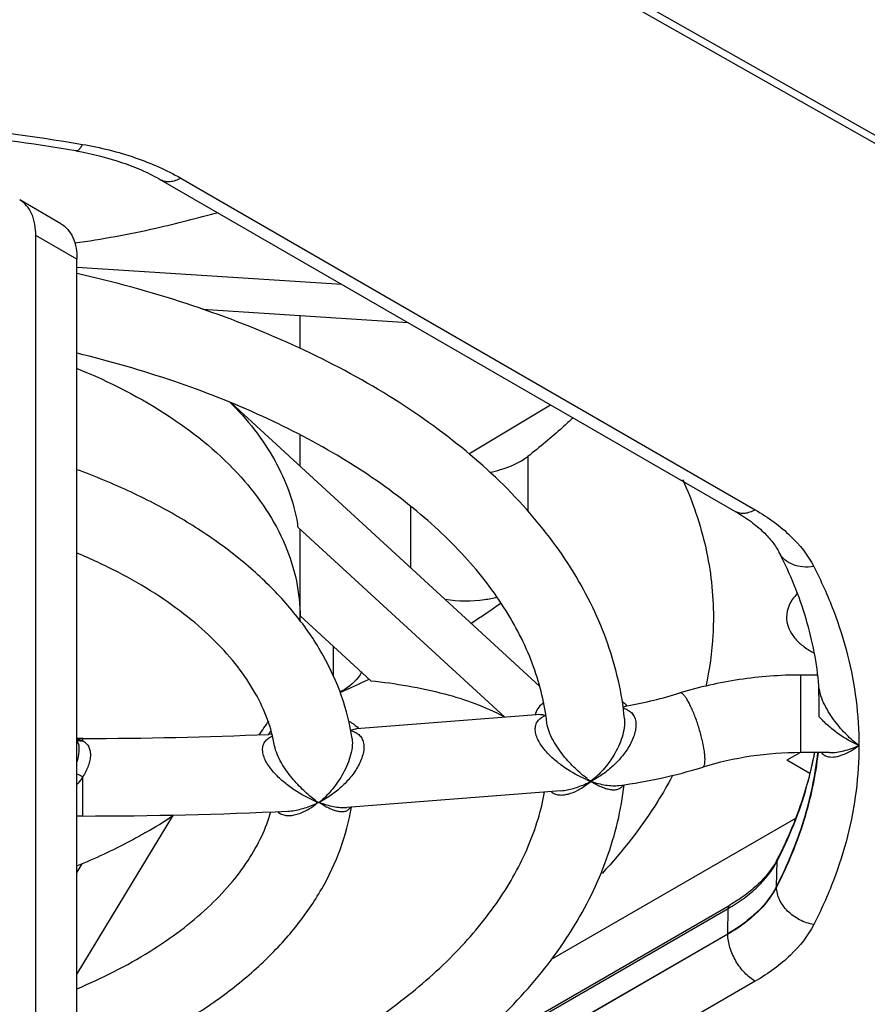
# Model space of a CAD drawing. Header units: millimetres. Extents: x 0 to 841, y 0 to 594.
# Tile 78 of 116: x 768 to 779, y 166 to 179. Entities that reach past the tile are written whole.
import ezdxf

# ---------------------------------------------------------------- set-up
doc = ezdxf.new("R2010")
doc.units = ezdxf.units.MM
doc.header["$LTSCALE"] = 46.255
doc.layers.get('0').update_dxf_attribs({"linetype": 'CONTINUOUS'})
doc.layers.add('DRAFTS', color=7, linetype='CONTINUOUS')
doc.layers.add('ROUNDS', color=7, linetype='CONTINUOUS')

msp = doc.modelspace()

# ---------------------------------------------------------------- linework, layer by layer
at = {"color": 7, "linetype": 'CONTINUOUS'}
for p, q in [((768.7235, 175.716), (772.1372, 175.4939)), ((770.3408, 175.175), (772.9878, 175.0028)), ((771.599, 174.6677), (771.599, 175.0931)), ((770.7155, 173.9633), (774.6845, 170.3164)), ((771.599, 173.1515), (771.599, 173.5528)), ((771.5733, 172.3612), (774.2357, 169.9149)), ((771.599, 171.2039), (771.599, 172.3376)), ((771.599, 171.2226), (772.5095, 170.386)), ((778.2667, 170.4588), (778.049, 170.4588)), ((775.8106, 170.0639), (775.8082, 170.0634)), ((774.697, 169.9508), (772.3247, 169.7663)), ((768.799, 169.6423), (768.7235, 169.6423)), ((771.2358, 169.6966), (771.1949, 169.6948)), ((772.2683, 169.6405), (772.2683, 169.6405)), ((778.0394, 169.4585), (777.8699, 169.3607)), ((778.4191, 169.4588), (778.049, 169.4588)), ((778.1677, 169.1887), (777.8699, 169.3607)), ((774.9596, 168.9682), (772.1996, 168.7536)), ((774.9593, 168.9681), (774.9594, 168.9681)), ((769.964, 168.6557), (768.7235, 166.6088)), ((768.799, 168.6423), (768.7235, 168.6423)), ((777.9818, 168.6088), (774.8346, 166.7918)), ((768.7869, 168.0245), (768.7235, 167.9198))]:
    msp.add_line(p, q, dxfattribs=at)
at = {"color": 9, "linetype": 'CONTINUOUS'}
msp.add_line((778.049, 169.4588), (778.049, 170.4588), dxfattribs=at)
at = {"color": 7, "linetype": 'CONTINUOUS'}
for centre, radius, start, end in [((769.2775, 172.0147), 2.3218, 8.58199, 9.76353), ((769.336, 171.2039), 2.263, 359.02838, 359.99981), ((778.7043, 171.672), 1.0471, 240.01714, 242.46869), ((774.8482, 175.5868), 5.6061, 279.88534, 287.06509), ((775.5494, 169.8376), 0.3455, 40.88838, 41.12166), ((774.7763, 169.9788), 0.0442, 246.07311, 253.71379), ((768.4606, 171.5827), 3.226, 323.95666, 327.94519), ((767.0401, 169.1248), 1.7607, 15.07164, 16.91661), ((768.7994, 224.286), 54.6438, 269.99959, 272.51255), ((774.8395, 175.6185), 6.6391, 277.52869, 287.05881), ((769.7499, 168.817), 2.0895, 359.99948, 0.11293), ((769.8709, 168.8169), 1.9685, 359.88364, 0.00168), ((768.7995, 224.2809), 55.6386, 269.9995, 272.7215), ((766.6171, 173.6185), 5.9903, 299.94557, 303.91409)]:
    msp.add_arc(centre, radius, start, end, dxfattribs=at)
for points, knots in [([(768.6953, 176.0267), (769.0459, 176.0764), (769.6669, 176.1892), (770.2769, 176.3481), (770.5437, 176.4191)], [0, 0, 0, 0, 0.5619707, 1, 1, 1, 1]), ([(775.7787, 169.8989), (775.7623, 170.0618), (775.7091, 170.3879), (775.571, 170.8677), (775.3759, 171.337), (775.038, 171.9536), (774.4757, 172.6871), (773.6211, 173.475), (772.5963, 174.1748), (771.4216, 174.7773), (770.1192, 175.2741), (769.1992, 175.5247), (768.7244, 175.6316)], [0, 0, 0, 0, 0.0508421, 0.1023024, 0.1547043, 0.2083483, 0.3202728, 0.4398428, 0.567882, 0.7044337, 0.8488646, 1, 1, 1, 1]), ([(774.7794, 169.8391), (774.7654, 169.9613), (774.7219, 170.2073), (774.5731, 170.7026), (774.2637, 171.3217), (773.7187, 172.0234), (773.0011, 172.6839), (772.1232, 173.2877), (771.1019, 173.8206), (769.9575, 174.2706), (769.1453, 174.5035), (768.7245, 174.6048)], [0, 0, 0, 0, 0.0452875, 0.0917595, 0.1900823, 0.2980891, 0.4172507, 0.5478558, 0.6893504, 0.8405885, 1, 1, 1, 1]), ([(768.727, 174.4087), (769.1451, 174.2378), (769.9082, 173.8498), (770.8434, 173.084), (771.3629, 172.3173), (771.5656, 171.6792), (771.599, 171.3606), (771.599, 171.2039)], [0, 0, 0, 0, 0.2980716, 0.5608094, 0.7903698, 0.8966107, 1, 1, 1, 1]), ([(770.691, 173.9804), (770.9162, 173.7547), (771.2993, 173.2733), (771.5169, 172.6922), (771.5657, 172.4084)], [0, 0, 0, 0, 0.5254732, 1, 1, 1, 1]), ([(772.2683, 169.6404), (772.241, 169.8256), (772.1486, 170.1959), (771.9074, 170.7242), (771.5704, 171.2223), (771.1458, 171.685), (770.6411, 172.1088), (770.0634, 172.4908), (769.42, 172.8282), (768.962, 173.0176), (768.7244, 173.1048)], [0, 0, 0, 0, 0.1081618, 0.2190138, 0.3339891, 0.4542949, 0.5807933, 0.7139405, 0.8537839, 1, 1, 1, 1]), ([(776.5285, 172.9772), (776.6563, 172.6956), (776.8551, 172.1148), (776.924, 171.504), (776.924, 171.2042)], [0, 0, 0, 0, 0.5077738, 1, 1, 1, 1]), ([(771.2702, 169.5485), (771.2498, 169.6635), (771.1855, 169.8977), (771.0252, 170.2399), (770.7978, 170.5782), (770.5036, 170.9081), (770.1445, 171.2244), (769.7241, 171.5218), (769.2471, 171.7955), (768.9042, 171.9551), (768.725, 172.0304)], [0, 0, 0, 0, 0.0948621, 0.1960245, 0.3055735, 0.4247244, 0.5539713, 0.6932692, 0.8421845, 1, 1, 1, 1]), ([(778.0011, 171.505), (777.9602, 171.4624), (777.8925, 171.3699), (777.8661, 171.2569), (777.8661, 171.2038)], [0, 0, 0, 0, 0.5264145, 1, 1, 1, 1]), ([(776.924, 171.2042), (776.924, 171.1295), (776.9157, 170.8296), (776.8739, 170.5306), (776.8249, 170.3107)], [0, 0, 0, 0, 0.2489253, 1, 1, 1, 1]), ([(777.8661, 171.2038), (777.8662, 171.1628), (777.8813, 171.0775), (777.946, 170.9587), (778.0483, 170.8512), (778.1338, 170.7923), (778.181, 170.7651)], [0, 0, 0, 0, 0.2177815, 0.4509306, 0.7102629, 1, 1, 1, 1]), ([(778.049, 170.4588), (777.785, 170.4588), (777.2586, 170.4202), (776.7435, 170.3043), (776.4934, 170.2274)], [0, 0, 0, 0, 0.5021807, 1, 1, 1, 1]), ([(772.5095, 170.386), (772.8291, 170.3509), (773.4187, 170.2561), (773.9842, 170.0515), (774.2259, 169.9232)], [0, 0, 0, 0, 0.5402802, 1, 1, 1, 1]), ([(774.6311, 169.9457), (774.6373, 169.9754), (774.6643, 170.0361), (774.7093, 170.0838), (774.7355, 170.106)], [0, 0, 0, 0, 0.4690917, 1, 1, 1, 1]), ([(775.7499, 170.1203), (775.7555, 170.116), (775.7768, 170.099), (775.7965, 170.08), (775.8097, 170.0649)], [0, 0, 0, 0, 0.2599568, 1, 1, 1, 1]), ([(775.7598, 170.0442), (775.7639, 170.0466), (775.7791, 170.0549), (775.7957, 170.0612), (775.8082, 170.0634)], [0, 0, 0, 0, 0.273932, 1, 1, 1, 1]), ([(774.6968, 169.9507), (774.7016, 169.9511), (774.7227, 169.9511), (774.7436, 169.945), (774.7584, 169.9384)], [0, 0, 0, 0, 0.2293551, 1, 1, 1, 1]), ([(772.2237, 169.867), (772.2366, 169.8601), (772.2836, 169.8327), (772.3269, 169.7982), (772.3535, 169.7686)], [0, 0, 0, 0, 0.2682779, 1, 1, 1, 1]), ([(772.2497, 169.7435), (772.2561, 169.7467), (772.2801, 169.7576), (772.3061, 169.7649), (772.3252, 169.7663)], [0, 0, 0, 0, 0.271261, 1, 1, 1, 1]), ([(771.1948, 169.6951), (771.1967, 169.6991), (771.2047, 169.7153), (771.2143, 169.7307), (771.2224, 169.7418)], [0, 0, 0, 0, 0.2438441, 1, 1, 1, 1]), ([(778.049, 169.4588), (777.8344, 169.4588), (777.4074, 169.4276), (776.9895, 169.3338), (776.7871, 169.2715)], [0, 0, 0, 0, 0.5033212, 1, 1, 1, 1]), ([(776.3927, 169.1545), (776.3346, 169.0449), (776.0767, 168.5983), (775.7564, 168.189), (775.4903, 167.9018)], [0, 0, 0, 0, 0.2405749, 1, 1, 1, 1]), ([(768.7246, 163.3606), (769.1966, 163.4669), (770.1113, 163.7158), (771.4069, 164.2086), (772.5765, 164.806), (773.5983, 165.4996), (774.4524, 166.2805), (775.0168, 167.0074), (775.3581, 167.6188), (775.5566, 168.0843), (775.6989, 168.5603), (775.7554, 168.8842), (775.7737, 169.046)], [0, 0, 0, 0, 0.1509785, 0.2953089, 0.4318278, 0.559901, 0.6795559, 0.7915837, 0.8452707, 0.8977023, 0.9491729, 1, 1, 1, 1]), ([(768.724, 164.3872), (769.1306, 164.4851), (769.9165, 164.7092), (771.0272, 165.1394), (772.0242, 165.6478), (772.8893, 166.2233), (773.6067, 166.8536), (774.1646, 167.5244), (774.4966, 168.1183), (774.6702, 168.5956), (774.728, 168.8334), (774.7495, 168.9517)], [0, 0, 0, 0, 0.1579539, 0.3081532, 0.4491313, 0.5797905, 0.6995413, 0.8085079, 0.9078105, 0.9546042, 1, 1, 1, 1]), ([(768.7243, 165.343), (768.9592, 165.4292), (769.4125, 165.6164), (770.0497, 165.9493), (770.6229, 166.3259), (771.1249, 166.7434), (771.5489, 167.1991), (771.8875, 167.6897), (772.1331, 168.2101), (772.2304, 168.5754), (772.2606, 168.7583)], [0, 0, 0, 0, 0.1460179, 0.2857492, 0.4188721, 0.5454223, 0.6658292, 0.7809159, 0.8918435, 1, 1, 1, 1]), ([(768.725, 166.4174), (769.0482, 166.5533), (769.5078, 166.784), (770.0554, 167.1565), (770.4026, 167.445), (770.6949, 167.7464), (770.9305, 168.0565), (771.1086, 168.3713), (771.1916, 168.5885), (771.2227, 168.6958)], [0, 0, 0, 0, 0.3018018, 0.4401775, 0.5695018, 0.6896387, 0.8008305, 0.9038238, 1, 1, 1, 1]), ([(769.6073, 168.4278), (769.5387, 168.3882), (769.2529, 168.2302), (768.9559, 168.0927), (768.727, 167.9992)], [0, 0, 0, 0, 0.2426276, 1, 1, 1, 1])]:
    msp.add_open_spline(points, degree=3, knots=knots, dxfattribs=at)
at = {"color": 9, "linetype": 'CONTINUOUS'}
for points, knots in [([(776.8163, 169.3674), (776.8163, 169.3844), (776.8144, 169.4212), (776.8047, 169.5042), (776.782, 169.6208), (776.7428, 169.7672), (776.7015, 169.8902), (776.6646, 169.9837), (776.6368, 170.0466), (776.6093, 170.102), (776.5826, 170.1486), (776.5606, 170.1808), (776.5434, 170.201), (776.5262, 170.2183), (776.5064, 170.2314), (776.4934, 170.2274)], [0, 0, 0, 0, 0.0538315, 0.1169423, 0.2651503, 0.4307731, 0.5977984, 0.6767502, 0.7500816, 0.8160617, 0.8732001, 0.9203381, 0.9399368, 0.9568505, 1, 1, 1, 1]), ([(775.7618, 170.0305), (775.7814, 170.0262), (775.8199, 170.0135), (775.8709, 169.9782), (775.9083, 169.925), (775.9271, 169.8571), (775.9269, 169.7805), (775.9043, 169.6714), (775.8434, 169.5392), (775.7415, 169.3973), (775.6208, 169.2738), (775.4888, 169.1705), (775.3943, 169.1141), (775.3464, 169.0896)], [0, 0, 0, 0, 0.0478879, 0.0953011, 0.1448442, 0.1994135, 0.2600132, 0.325405, 0.4629812, 0.6023607, 0.7392948, 0.8721162, 1, 1, 1, 1]), ([(775.2847, 169.1142), (775.1889, 169.1547), (775.0479, 169.2322), (774.8753, 169.3633), (774.774, 169.4625), (774.7046, 169.5525), (774.6624, 169.6237), (774.6346, 169.6963), (774.6255, 169.7664), (774.6372, 169.8287), (774.667, 169.8785), (774.7089, 169.9149), (774.7415, 169.9316), (774.7584, 169.9384)], [0, 0, 0, 0, 0.2616313, 0.401267, 0.5447706, 0.6166288, 0.6866503, 0.7522775, 0.8108798, 0.8621399, 0.908758, 0.9540223, 1, 1, 1, 1]), ([(775.7787, 169.8989), (775.7827, 169.8597), (775.7786, 169.7771), (775.7396, 169.6157), (775.6513, 169.4286), (775.5121, 169.2389), (775.4028, 169.1342), (775.3464, 169.0896)], [0, 0, 0, 0, 0.1248212, 0.2584831, 0.5239597, 0.772657, 1, 1, 1, 1]), ([(775.2988, 169.1235), (775.245, 169.1636), (775.1372, 169.2562), (775.0139, 169.3902), (774.9206, 169.5149), (774.856, 169.6184), (774.8048, 169.7262), (774.7836, 169.8022), (774.7794, 169.8391)], [0, 0, 0, 0, 0.2231951, 0.4713325, 0.6039739, 0.7406128, 0.8765217, 1, 1, 1, 1]), ([(771.7891, 168.8343), (771.742, 168.8544), (771.6477, 168.9007), (771.5106, 168.9846), (771.3775, 169.0852), (771.2749, 169.1838), (771.2031, 169.2729), (771.1582, 169.344), (771.1264, 169.4174), (771.1127, 169.4897), (771.1208, 169.5558), (771.1493, 169.6094), (771.1915, 169.6485), (771.2248, 169.6664), (771.2421, 169.6737)], [0, 0, 0, 0, 0.1265773, 0.2592373, 0.3971105, 0.5386881, 0.6098149, 0.6796927, 0.7461746, 0.8065313, 0.8595777, 0.9074227, 0.9534715, 1, 1, 1, 1]), ([(772.2497, 169.7435), (772.2691, 169.7391), (772.3068, 169.7267), (772.3574, 169.6939), (772.3967, 169.645), (772.4191, 169.581), (772.4225, 169.5068), (772.4083, 169.4274), (772.3795, 169.3471), (772.3261, 169.2431), (772.24, 169.1246), (772.0814, 168.9641), (771.9428, 168.8682), (771.8464, 168.8175)], [0, 0, 0, 0, 0.0477513, 0.0946551, 0.1429455, 0.1956325, 0.2546965, 0.3196448, 0.388393, 0.4588895, 0.6000743, 0.7381954, 1, 1, 1, 1]), ([(772.2683, 169.6405), (772.2739, 169.6026), (772.2719, 169.5207), (772.2444, 169.3992), (772.1985, 169.2788), (772.1225, 169.1316), (772.0096, 168.9721), (771.9019, 168.8638), (771.8464, 168.8175)], [0, 0, 0, 0, 0.1199965, 0.2537038, 0.3899676, 0.5231324, 0.7731217, 1, 1, 1, 1]), ([(771.7989, 168.8406), (771.7454, 168.8802), (771.6384, 168.9717), (771.5157, 169.1035), (771.4222, 169.2254), (771.3564, 169.3269), (771.3019, 169.4341), (771.277, 169.5104), (771.2703, 169.5484)], [0, 0, 0, 0, 0.222258, 0.4682787, 0.5993736, 0.734672, 0.8711047, 1, 1, 1, 1]), ([(776.7871, 169.2715), (776.7986, 169.2751), (776.8076, 169.2935), (776.8124, 169.3143), (776.8157, 169.3368), (776.8163, 169.3547), (776.8163, 169.3674)], [0, 0, 0, 0, 0.3485935, 0.4809529, 0.6336248, 1, 1, 1, 1]), ([(774.8331, 168.9581), (774.8468, 168.9452), (774.8792, 168.9248), (774.935, 168.9119), (774.9936, 168.9127), (775.0762, 168.9286), (775.1816, 168.9726), (775.2598, 169.0231), (775.2988, 169.0521)], [0, 0, 0, 0, 0.1104798, 0.2198069, 0.3334732, 0.4534475, 0.7133868, 1, 1, 1, 1]), ([(774.9594, 168.9681), (775.0141, 168.9724), (775.1258, 168.9947), (775.2318, 169.035), (775.2847, 169.0593)], [0, 0, 0, 0, 0.4851034, 1, 1, 1, 1]), ([(775.3464, 169.0896), (775.3872, 169.0638), (775.4487, 169.0298), (775.5326, 168.9979), (775.5901, 168.9835), (775.6438, 168.9787), (775.6929, 168.9851), (775.7359, 169.006), (775.756, 169.0307), (775.7633, 169.0446)], [0, 0, 0, 0, 0.3132719, 0.4532535, 0.581135, 0.6966847, 0.8009981, 0.89852, 1, 1, 1, 1]), ([(775.3464, 169.0896), (775.4079, 169.0678), (775.5272, 169.0355), (775.652, 169.0291), (775.7093, 169.0367)], [0, 0, 0, 0, 0.5299973, 1, 1, 1, 1]), ([(771.312, 168.6993), (771.3254, 168.6852), (771.3584, 168.6625), (771.4163, 168.6477), (771.4775, 168.6475), (771.5641, 168.6629), (771.6752, 168.7078), (771.7578, 168.7603), (771.7989, 168.7908)], [0, 0, 0, 0, 0.1098905, 0.2185854, 0.3319038, 0.4517706, 0.7120503, 1, 1, 1, 1]), ([(771.4413, 168.705), (771.4995, 168.7078), (771.6191, 168.7288), (771.7325, 168.7704), (771.7891, 168.796)], [0, 0, 0, 0, 0.4843833, 1, 1, 1, 1]), ([(771.8464, 168.8175), (771.885, 168.7913), (771.9432, 168.7562), (772.0228, 168.7215), (772.0778, 168.7046), (772.1298, 168.6971), (772.1781, 168.7009), (772.2215, 168.7197), (772.2423, 168.7435), (772.2502, 168.757)], [0, 0, 0, 0, 0.3106673, 0.4498326, 0.5772399, 0.6926576, 0.7972735, 0.8959104, 1, 1, 1, 1]), ([(771.8464, 168.8175), (771.906, 168.7954), (771.9956, 168.7688), (772.1151, 168.7521), (772.1722, 168.7514), (772.1996, 168.7536)], [0, 0, 0, 0, 0.5278338, 0.7715162, 1, 1, 1, 1])]:
    msp.add_open_spline(points, degree=3, knots=knots, dxfattribs=at)
at = {"layer": 'DRAFTS', "color": 7, "linetype": 'CONTINUOUS'}
for p, q in [((789.9042, 171.1239), (768.5292, 183.2513)), ((768.6174, 183.3085), (790.1227, 171.1072)), ((773.7719, 173.3107), (774.8265, 173.9412)), ((769.7071, 162.8516), (777.109, 167.1251))]:
    msp.add_line(p, q, dxfattribs=at)
msp.add_open_spline([(777.7372, 167.7337), (777.6744, 167.612), (777.5389, 167.4413), (777.3126, 167.2521), (777.1797, 167.1659), (777.109, 167.1251)], degree=3, knots=[0, 0, 0, 0, 0.4642897, 0.7229933, 1, 1, 1, 1], dxfattribs=at)
at = {"layer": 'ROUNDS', "color": 7, "linetype": 'CONTINUOUS'}
for p, q in [((769.8107, 176.8371), (777.2126, 172.5636)), ((768.5163, 176.2748), (767.986, 176.581)), ((768.7235, 153.3635), (768.7235, 175.8171)), ((778.2835, 170.3094), (778.2834, 170.3195)), ((778.2843, 170.3094), (778.2835, 170.3195)), ((778.4183, 169.4588), (778.4186, 169.4588)), ((773.0343, 165.1273), (777.1347, 167.4946))]:
    msp.add_line(p, q, dxfattribs=at)
at = {"layer": 'ROUNDS', "color": 9, "linetype": 'CONTINUOUS'}
for p, q in [((770.0607, 176.8619), (777.4626, 172.5883)), ((768.7235, 175.8171), (768.1931, 176.1232)), ((774.5331, 173.2762), (774.5331, 172.5724)), ((773.0231, 172.6352), (773.0231, 171.8429)), ((772.0284, 170.4472), (772.0284, 170.828)), ((768.799, 169.6114), (768.799, 169.6423)), ((778.4186, 169.4588), (778.4191, 169.4588)), ((768.799, 168.6423), (768.799, 169.149)), ((777.7372, 167.7337), (777.7439, 168.0605)), ((777.7373, 167.7265), (777.7372, 167.7337)), ((769.712, 163.1767), (777.114, 167.4503)), ((777.109, 167.1251), (777.114, 167.4503)), ((777.1091, 167.1179), (769.7072, 162.8444)), ((777.1091, 167.1179), (777.109, 167.1251)), ((777.4626, 166.5127), (770.0607, 162.2392))]:
    msp.add_line(p, q, dxfattribs=at)
at = {"layer": 'ROUNDS', "color": 3, "linetype": 'CONTINUOUS'}
msp.add_line((768.1931, 153.6697), (768.1931, 176.1232), dxfattribs=at)
at = {"layer": 'ROUNDS', "color": 7, "linetype": 'CONTINUOUS'}
for centre, radius, start, end in [((764.8312, 154.4766), 23.0646, 80.31585, 88.98426), ((768.3643, 179.6329), 10.0946, 302.59121, 305.22744), ((766.7147, 182.6011), 13.4942, 293.59173, 295.33514), ((771.397, 169.5069), 0.8161, 302.23237, 302.82152), ((772.3532, 169.8153), 1.1264, 242.45688, 242.86202), ((772.3624, 169.8392), 1.1446, 242.81035, 243.20628), ((771.3949, 169.5011), 0.8193, 302.85552, 303.44421), ((776.8587, 168.5489), 1.004, 331.1545, 332.70517)]:
    msp.add_arc(centre, radius, start, end, dxfattribs=at)
at = {"layer": 'ROUNDS', "color": 9, "linetype": 'CONTINUOUS'}
for centre, radius, start, end in [((773.5763, 170.3207), 4.7326, 345.79596, 349.22773), ((773.6475, 170.3063), 4.6599, 349.23882, 349.5191), ((773.2912, 178.2258), 10.1275, 243.19027, 243.6689), ((773.5107, 170.337), 4.8001, 345.21853, 345.79966), ((775.8352, 170.4111), 1.409, 247.00078, 249.70204), ((774.7428, 170.238), 1.2973, 294.68819, 297.72767), ((776.0719, 170.16), 1.2931, 233.28437, 235.87176), ((774.6381, 169.939), 1.1059, 306.68665, 309.82639), ((772.3543, 170.1536), 1.4353, 246.80587, 248.67166), ((771.268, 169.9466), 1.2631, 294.3631, 296.53619), ((772.5764, 169.889), 1.3053, 233.44093, 235.24697), ((771.151, 169.665), 1.0881, 306.54304, 308.76648), ((772.7387, 170.6429), 5.6321, 332.70896, 332.99854)]:
    msp.add_arc(centre, radius, start, end, dxfattribs=at)
for points, knots in [([(764.799, 177.6335), (765.4728, 177.6335), (766.8115, 177.5778), (768.141, 177.4097), (768.7958, 177.2971)], [0, 0, 0, 0, 0.503492, 1, 1, 1, 1]), ([(768.7958, 177.2971), (768.7889, 177.2838), (768.7757, 177.2607), (768.7566, 177.2356), (768.7413, 177.222), (768.7285, 177.2138), (768.7174, 177.2115), (768.711, 177.2126)], [0, 0, 0, 0, 0.3567763, 0.6368289, 0.7490407, 0.8446358, 1, 1, 1, 1]), ([(768.7958, 177.2971), (769.026, 177.2575), (769.4624, 177.1495), (769.8754, 176.9688), (770.0607, 176.8619)], [0, 0, 0, 0, 0.5219672, 1, 1, 1, 1]), ([(770.0607, 176.8619), (770.0387, 176.8492), (769.9951, 176.8284), (769.928, 176.8122), (769.8651, 176.8138), (769.8272, 176.8276), (769.8107, 176.8371)], [0, 0, 0, 0, 0.2898, 0.5490489, 0.7822278, 1, 1, 1, 1]), ([(777.4626, 172.5883), (777.4407, 172.5757), (777.397, 172.5549), (777.3299, 172.5387), (777.267, 172.5403), (777.2291, 172.5541), (777.2126, 172.5636)], [0, 0, 0, 0, 0.2898, 0.5490489, 0.7822278, 1, 1, 1, 1]), ([(777.4626, 172.5883), (777.5475, 172.5393), (777.707, 172.4359), (777.9785, 172.2088), (778.1412, 172.004), (778.2165, 171.858)], [0, 0, 0, 0, 0.2770059, 0.5357104, 1, 1, 1, 1]), ([(778.2165, 171.858), (778.1704, 171.8501), (778.0788, 171.8453), (777.9489, 171.8743), (777.8407, 171.9384), (777.7899, 172.0025), (777.7721, 172.037)], [0, 0, 0, 0, 0.2748281, 0.5321751, 0.7717733, 1, 1, 1, 1]), ([(778.2165, 171.858), (778.3113, 171.6742), (778.4793, 171.3013), (778.6634, 170.7233), (778.7743, 170.1386), (778.7991, 169.7457), (778.7991, 169.5505)], [0, 0, 0, 0, 0.258403, 0.5097238, 0.7561238, 1, 1, 1, 1]), ([(778.7991, 169.5505), (778.7436, 169.5921), (778.6338, 169.6895), (778.5105, 169.8313), (778.4189, 169.9631), (778.3563, 170.0729), (778.3071, 170.1882), (778.2877, 170.2695), (778.2843, 170.3094)], [0, 0, 0, 0, 0.2219834, 0.4680784, 0.5995304, 0.735313, 0.8719581, 1, 1, 1, 1]), ([(778.7991, 169.5505), (778.7057, 169.592), (778.5691, 169.6707), (778.4024, 169.802), (778.3243, 169.8799), (778.2879, 169.9221)], [0, 0, 0, 0, 0.4816737, 0.7372018, 1, 1, 1, 1]), ([(768.7236, 169.6367), (768.7303, 169.6355), (768.7563, 169.63), (768.7816, 169.6207), (768.799, 169.6114)], [0, 0, 0, 0, 0.2563939, 1, 1, 1, 1]), ([(768.7403, 169.5827), (768.7499, 169.5471), (768.7527, 169.4632), (768.7361, 169.3825), (768.7236, 169.339)], [0, 0, 0, 0, 0.4488541, 1, 1, 1, 1]), ([(768.7289, 169.62), (768.7395, 169.6151), (768.7628, 169.6085), (768.787, 169.6093), (768.799, 169.6114)], [0, 0, 0, 0, 0.4902716, 1, 1, 1, 1]), ([(768.799, 169.6114), (768.8134, 169.6037), (768.841, 169.5843), (768.8735, 169.5433), (768.8939, 169.4906), (768.9001, 169.4285), (768.8923, 169.36), (768.8641, 169.2629), (768.8275, 169.1933), (768.799, 169.149)], [0, 0, 0, 0, 0.0947967, 0.19227, 0.2981748, 0.41719, 0.5503186, 0.6947581, 1, 1, 1, 1]), ([(778.7991, 169.5505), (778.7991, 169.3553), (778.7743, 168.9624), (778.6634, 168.3778), (778.4793, 167.7997), (778.3113, 167.4268), (778.2165, 167.243)], [0, 0, 0, 0, 0.243876, 0.4902762, 0.7415973, 1, 1, 1, 1]), ([(778.4081, 169.4062), (778.4377, 169.4005), (778.5032, 169.4028), (778.6007, 169.4322), (778.7014, 169.4823), (778.7664, 169.526), (778.7991, 169.5505)], [0, 0, 0, 0, 0.2124504, 0.4500056, 0.7129244, 1, 1, 1, 1]), ([(778.4191, 169.4588), (778.4819, 169.4588), (778.6129, 169.4788), (778.7368, 169.5229), (778.7991, 169.5505)], [0, 0, 0, 0, 0.4796631, 1, 1, 1, 1]), ([(778.2721, 169.4587), (778.2396, 169.1626), (778.1134, 168.5646), (777.879, 168.0011), (777.7373, 167.7265)], [0, 0, 0, 0, 0.4908654, 1, 1, 1, 1]), ([(778.3182, 169.4587), (778.3292, 169.4446), (778.3569, 169.4209), (778.391, 169.4095), (778.4081, 169.4062)], [0, 0, 0, 0, 0.5068402, 1, 1, 1, 1]), ([(768.799, 169.149), (768.7933, 169.1401), (768.7699, 169.1052), (768.7441, 169.072), (768.7237, 169.048)], [0, 0, 0, 0, 0.2508949, 1, 1, 1, 1]), ([(777.7569, 168.0859), (777.8413, 168.2516), (777.9919, 168.5872), (778.1057, 168.9372), (778.152, 169.1123)], [0, 0, 0, 0, 0.5065142, 1, 1, 1, 1]), ([(777.114, 167.4503), (777.1849, 167.4912), (777.3181, 167.5777), (777.545, 167.7674), (777.681, 167.9386), (777.7439, 168.0605)], [0, 0, 0, 0, 0.2770059, 0.5357104, 1, 1, 1, 1]), ([(777.7509, 168.0885), (777.7476, 168.0821), (777.7447, 168.0726), (777.744, 168.063), (777.7439, 168.0605)], [0, 0, 0, 0, 0.7448926, 1, 1, 1, 1]), ([(777.7373, 167.7265), (777.6746, 167.6049), (777.539, 167.4342), (777.3127, 167.245), (777.1798, 167.1587), (777.1091, 167.1179)], [0, 0, 0, 0, 0.4642896, 0.7229941, 1, 1, 1, 1]), ([(778.2165, 167.243), (778.1535, 167.2538), (778.0305, 167.2961), (777.8762, 167.4083), (777.7687, 167.5559), (777.7385, 167.6714), (777.7373, 167.7265)], [0, 0, 0, 0, 0.2626524, 0.5251241, 0.7733726, 1, 1, 1, 1]), ([(777.1347, 167.4946), (777.1281, 167.4908), (777.1166, 167.4768), (777.1141, 167.4595), (777.114, 167.4503)], [0, 0, 0, 0, 0.4507267, 1, 1, 1, 1]), ([(778.2165, 167.243), (778.1412, 167.097), (777.9785, 166.8922), (777.707, 166.6652), (777.5475, 166.5617), (777.4626, 166.5127)], [0, 0, 0, 0, 0.4642896, 0.7229941, 1, 1, 1, 1]), ([(777.4626, 166.5127), (777.413, 166.5413), (777.319, 166.6201), (777.2088, 166.7695), (777.1327, 166.9393), (777.11, 167.0603), (777.1091, 167.1179)], [0, 0, 0, 0, 0.2367035, 0.4989083, 0.7617062, 1, 1, 1, 1])]:
    msp.add_open_spline(points, degree=3, knots=knots, dxfattribs=at)
at = {"layer": 'ROUNDS', "color": 7, "linetype": 'CONTINUOUS'}
for points, knots in [([(768.711, 177.2126), (768.914, 177.1777), (769.208, 177.1054), (769.5707, 176.9637), (769.7345, 176.8811), (769.8107, 176.8371)], [0, 0, 0, 0, 0.5294834, 0.7737566, 1, 1, 1, 1]), ([(768.5163, 176.2748), (768.5838, 176.2359), (768.7003, 176.09), (768.7235, 175.9126), (768.7235, 175.8171)], [0, 0, 0, 0, 0.4492145, 1, 1, 1, 1]), ([(775.1192, 173.7754), (775.0732, 173.7324), (774.8837, 173.5592), (774.686, 173.3951), (774.5331, 173.2762)], [0, 0, 0, 0, 0.2455045, 1, 1, 1, 1]), ([(774.041, 173.0717), (774.0889, 173.0808), (774.2622, 173.1219), (774.4306, 173.1966), (774.5331, 173.2762)], [0, 0, 0, 0, 0.272948, 1, 1, 1, 1]), ([(777.2126, 172.5636), (777.2804, 172.5244), (777.4048, 172.4441), (777.5653, 172.3106), (777.6875, 172.1764), (777.7487, 172.0825), (777.7721, 172.037)], [0, 0, 0, 0, 0.3018856, 0.5702278, 0.8028363, 1, 1, 1, 1]), ([(778.2835, 170.3195), (778.2709, 170.4644), (778.2303, 170.7554), (778.0874, 171.3395), (777.913, 171.7639), (777.7721, 172.037)], [0, 0, 0, 0, 0.2420817, 0.4882426, 1, 1, 1, 1]), ([(774.1374, 171.4602), (774.0844, 171.4465), (773.8647, 171.403), (773.6364, 171.4041), (773.4695, 171.4301)], [0, 0, 0, 0, 0.2449144, 1, 1, 1, 1]), ([(772.3921, 170.4989), (772.3792, 170.4735), (772.3099, 170.3657), (772.2032, 170.2866), (772.1162, 170.2396)], [0, 0, 0, 0, 0.2238296, 1, 1, 1, 1]), ([(778.2879, 169.9221), (778.2875, 170.0188), (778.2855, 170.1479), (778.2838, 170.2769), (778.2835, 170.3094)], [0, 0, 0, 0, 0.7486474, 1, 1, 1, 1]), ([(777.7372, 167.7337), (777.8783, 168.0072), (778.112, 168.5684), (778.2384, 169.1638), (778.2712, 169.4587)], [0, 0, 0, 0, 0.5091179, 1, 1, 1, 1]), ([(777.7509, 168.0885), (777.864, 168.3077), (778.0581, 168.7541), (778.1849, 169.2244), (778.2288, 169.4587)], [0, 0, 0, 0, 0.5085451, 1, 1, 1, 1]), ([(777.7381, 168.0645), (777.6761, 167.9519), (777.5453, 167.7935), (777.3295, 167.6158), (777.2024, 167.5337), (777.1347, 167.4946)], [0, 0, 0, 0, 0.4600819, 0.7200697, 1, 1, 1, 1])]:
    msp.add_open_spline(points, degree=3, knots=knots, dxfattribs=at)
at = {"layer": 'ROUNDS', "color": 3, "linetype": 'CONTINUOUS'}
msp.add_open_spline([(768.1931, 176.1232), (768.1931, 176.2187), (768.1699, 176.3962), (768.0535, 176.5421), (767.986, 176.581)], degree=3, knots=[0, 0, 0, 0, 0.5507855, 1, 1, 1, 1], dxfattribs=at)

doc.saveas('drawing.dxf')
